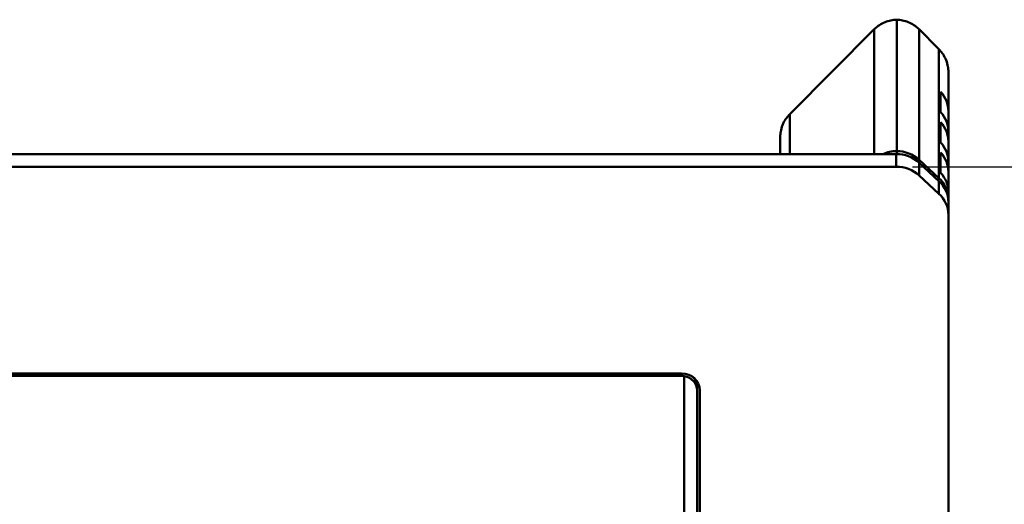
# Model space of a CAD drawing. Header units: inches. Extents: x 2.9 to 75, y -2.3 to 43.7.
# Tile 134 of 155: x 63.7 to 67.5, y 19.5 to 21.4. Entities that reach past the tile are written whole.
import ezdxf

# ---------------------------------------------------------------- set-up
doc = ezdxf.new("R2010")
doc.units = ezdxf.units.IN
doc.header["$MEASUREMENT"] = 0
for name, color, linetype, lineweight in [('Dimensions(ROSSANSI)', 7, 'Continuous', 25), ('Visible Edges(ROSSANSI)', 7, 'Continuous', 50), ('Visible Tangent Edges(ROSSANSI)', 7, 'Continuous', 50)]:
    doc.layers.add(name, color=color, linetype=linetype, lineweight=lineweight)
doc.styles.add('DEFAULT-ROSSANSI', font='arial.ttf')
doc.dimstyles.new('DEFAULT-ROSSANSI', dxfattribs={"dimtxt": 1, "dimasz": 0.098425, "dimexe": 0.125, "dimexo": 0.0625, "dimgap": 0.031496, "dimtad": 0, "dimtih": 1, "dimtoh": 1, "dimrnd": 1e-08, "dimzin": 0, "dimdsep": 46, "dimtxsty": 'DEFAULT-ROSSANSI', "dimcen": 0.09, "dimdle": 0.393701, "dimclrd": 7, "dimclre": 7, "dimclrt": 179, "dimadec": 0, "dimazin": 0, "dimtfac": 1, "dimtofl": 0, "dimtmove": 0, "dimatfit": 3, "dimfxl": 1, "dimtolj": 1, "dimtzin": 0, "dimlwd": 25, "dimlwe": 25, "dimarcsym": 0})

# ---------------------------------------------------------------- blocks, each defined once
blk = doc.blocks.new('*D5')
at = {"layer": 'Defpoints', "color": 0}
for p in [(67.1024, 20.8044), (67.1024, 10.082), (72.693, 10.082)]:
    blk.add_point(p, dxfattribs=at)
at = {"layer": 'Dimensions(ROSSANSI)', "color": 7, "lineweight": 25}
for p, q in [((67.1649, 20.8044), (72.818, 20.8044)), ((72.693, 20.706), (72.693, 19.0597)), ((72.693, 10.1805), (72.693, 11.0833)), ((67.1649, 10.082), (72.818, 10.082))]:
    blk.add_line(p, q, dxfattribs=at)
at = {"layer": 'Dimensions(ROSSANSI)', "color": 7}
for points in [[(72.6766, 20.706), (72.7094, 20.706), (72.693, 20.8044)], [(72.6766, 10.1805), (72.7094, 10.1805), (72.693, 10.082)]]:
    blk.add_solid(points, dxfattribs=at)
at = {"layer": 'Dimensions(ROSSANSI)', "color": 179, "lineweight": 25, "insert": (72.0521, 11.1148), "char_height": 1, "attachment_point": 1, "rotation": 90, "style": 'DEFAULT-ROSSANSI'}
blk.add_mtext('\\A1;10.72 [272.3]', dxfattribs=at)

msp = doc.modelspace()

# ---------------------------------------------------------------- linework, layer by layer
at = {"layer": 'Visible Edges(ROSSANSI)'}
for p, q in [((67.1042, 20.8648), (67.1042, 21.3719)), ((66.6939, 21.0102), (67.0176, 21.335)), ((67.1908, 21.335), (67.2644, 21.2611)), ((67.3042, 21.0183), (67.3042, 21.1691)), ((67.2742, 21.0151), (67.2742, 21.0931)), ((67.3042, 21.0183), (67.3042, 20.9403)), ((67.2742, 20.8981), (67.2742, 20.9761)), ((67.3042, 20.9013), (67.3042, 20.9403)), ((66.6542, 20.9181), (66.6542, 20.8532)), ((67.3042, 20.9013), (67.3042, 20.8233)), ((67.2742, 20.7812), (67.2742, 20.8591)), ((67.1024, 20.8532), (34.996, 20.8532)), ((67.2676, 20.7604), (67.1908, 20.8311)), ((67.2676, 20.7487), (67.1908, 20.8194)), ((67.3042, 20.7843), (67.3042, 20.8233)), ((67.1024, 20.8044), (34.996, 20.8044)), ((67.3042, 20.7843), (67.3042, 20.7063)), ((67.1908, 20.7707), (67.2676, 20.7)), ((67.3042, 20.6791), (67.3042, 20.7063)), ((67.3042, 20.6674), (67.3042, 20.6791)), ((67.3042, 20.6186), (67.3042, 20.6674)), ((67.3042, 20.6186), (67.3042, 16.3901)), ((53.6351, 20.0063), (66.2731, 20.0063)), ((66.2731, 19.9967), (53.6351, 19.9967)), ((66.2831, 19.9959), (66.2831, 19.9951)), ((66.2831, 19.9951), (66.2831, 16.6997)), ((66.3231, 19.9841), (66.3231, 19.9869)), ((66.3331, 19.9535), (66.3331, 19.9407)), ((66.3331, 16.6997), (66.3331, 19.9407)), ((66.3431, 19.9418), (66.3431, 16.7008))]:
    msp.add_line(p, q, dxfattribs=at)
for centre, major_axis, start_param, end_param in [((67.1792, 21.0183), (0.125, 0), 0, 0.707483), ((67.1792, 20.9403), (0.125, 0), 0, 0.707483), ((67.1792, 20.9013), (0.125, 0), 0, 0.707483), ((67.1792, 20.8233), (0.125, 0), 0, 0.707483), ((67.106, 20.7498), (-0.125, 0), 4.726603, 5.167134), ((67.1024, 20.7498), (-0.125, 0), 3.926991, 4.698175), ((67.1792, 20.7843), (0.125, 0), 0, 0.707483), ((67.1024, 20.7381), (-0.125, 0), 3.926991, 4.712389), ((67.1024, 20.6893), (0.125, 0), 0.785398, 1.570796), ((67.1792, 20.7063), (0.125, 0), 0, 0.707483), ((67.1792, 20.6791), (0.125, 0), 0, 0.785398), ((67.1792, 20.6674), (0.125, 0), 0, 0.785398), ((67.1792, 20.6186), (0.125, 0), 0, 0.785398), ((66.2731, 19.9418), (0.07, 0), 0, 1.570796), ((66.2731, 19.9414), (-0.06, 0), 4.544941, 4.712389), ((66.2731, 19.9407), (0.06, 0), 0, 1.403348), ((66.2731, 19.9535), (0.06, 0), 0, 0.843435)]:
    msp.add_ellipse(centre, major_axis=major_axis, ratio=0.920845, start_param=start_param, end_param=end_param, dxfattribs=at)
for points, knots in [([(67.0208, 21.3381), (67.0259, 21.3429), (67.0314, 21.3473), (67.0443, 21.3558), (67.0518, 21.3597), (67.0596, 21.3629), (67.0667, 21.3657), (67.0741, 21.3679), (67.089, 21.3709), (67.0966, 21.3717), (67.1042, 21.3719)], [2.3561945, 2.3561945, 2.3561945, 2.3561945, 2.5305192, 2.5305192, 2.7417866, 2.7417866, 2.7417866, 2.9345826, 2.9345826, 3.1266146, 3.1266146, 3.1266146, 3.1266146]), ([(67.1042, 21.3719), (67.1118, 21.3717), (67.1194, 21.3709), (67.1343, 21.3679), (67.1417, 21.3657), (67.1488, 21.3629), (67.1566, 21.3597), (67.1641, 21.3558), (67.1769, 21.3473), (67.1825, 21.3429), (67.1876, 21.3381)], [-3.1266146, -3.1266146, -3.1266146, -3.1266146, -2.9345826, -2.9345826, -2.7417866, -2.7417866, -2.7417866, -2.5305192, -2.5305192, -2.3561945, -2.3561945, -2.3561945, -2.3561945]), ([(67.0176, 21.335), (67.0181, 21.3355), (67.0186, 21.336), (67.0197, 21.3371), (67.0202, 21.3376), (67.0208, 21.3381)], [4.88552768, 4.88552768, 4.88552768, 4.88552768, 4.89125412, 4.89125412, 4.89698056, 4.89698056, 4.89698056, 4.89698056]), ([(67.1876, 21.3381), (67.1881, 21.3376), (67.1887, 21.3371), (67.1897, 21.336), (67.1903, 21.3355), (67.1908, 21.335)], [-4.99447203, -4.99447203, -4.99447203, -4.99447203, -4.98874559, -4.98874559, -4.98301916, -4.98301916, -4.98301916, -4.98301916]), ([(67.2644, 21.2611), (67.2649, 21.2606), (67.2655, 21.26), (67.2665, 21.259), (67.267, 21.2584), (67.2676, 21.2579)], [-2.35619449, -2.35619449, -2.35619449, -2.35619449, -2.33772314, -2.33772314, -2.31925178, -2.31925178, -2.31925178, -2.31925178]), ([(67.2676, 21.2579), (67.2721, 21.2533), (67.2763, 21.2484), (67.2848, 21.2367), (67.2889, 21.2297), (67.2923, 21.2224), (67.2962, 21.2142), (67.2992, 21.2055), (67.3027, 21.1896), (67.3037, 21.1825), (67.304, 21.1753)], [-2.3192518, -2.3192518, -2.3192518, -2.3192518, -2.1598449, -2.1598449, -1.9634954, -1.9634954, -1.9634954, -1.7422161, -1.7422161, -1.5707963, -1.5707963, -1.5707963, -1.5707963]), ([(67.304, 21.1753), (67.3041, 21.1743), (67.3041, 21.1732), (67.3042, 21.1712), (67.3042, 21.1701), (67.3042, 21.1691)], [-6.62192981, -6.62192981, -6.62192981, -6.62192981, -6.6138314, -6.6138314, -6.605733, -6.605733, -6.605733, -6.605733]), ([(66.6543, 20.9244), (66.6547, 20.9316), (66.6557, 20.9387), (66.6592, 20.9546), (66.6622, 20.9633), (66.666, 20.9715), (66.6694, 20.9788), (66.6735, 20.9858), (66.6821, 20.9975), (66.6863, 21.0024), (66.6908, 21.007)], [-1.5707963, -1.5707963, -1.5707963, -1.5707963, -1.3993765, -1.3993765, -1.1780972, -1.1780972, -1.1780972, -0.9817477, -0.9817477, -0.8223409, -0.8223409, -0.8223409, -0.8223409]), ([(66.6908, 21.007), (66.6913, 21.0075), (66.6918, 21.008), (66.6929, 21.0091), (66.6934, 21.0096), (66.6939, 21.0102)], [-0.82234087, -0.82234087, -0.82234087, -0.82234087, -0.80386952, -0.80386952, -0.78539816, -0.78539816, -0.78539816, -0.78539816]), ([(66.6542, 20.9181), (66.6542, 20.9192), (66.6542, 20.9202), (66.6542, 20.9223), (66.6543, 20.9234), (66.6543, 20.9244)], [-1.09427461, -1.09427461, -1.09427461, -1.09427461, -1.0861762, -1.0861762, -1.0780778, -1.0780778, -1.0780778, -1.0780778])]:
    msp.add_open_spline(points, degree=3, knots=knots, dxfattribs=at)
msp.add_open_spline([(67.1042, 20.8648), (67.1042, 20.861), (67.1042, 20.8571), (67.1042, 20.8531)], degree=3, dxfattribs=at)
at = {"layer": 'Visible Tangent Edges(ROSSANSI)'}
for p, q in [((67.0176, 20.8532), (67.0176, 21.335)), ((67.1908, 20.8311), (67.1908, 21.335)), ((67.2676, 20.7604), (67.2676, 21.2579)), ((66.6908, 20.8532), (66.6908, 21.007)), ((67.1024, 20.8532), (67.1024, 20.8044)), ((67.1908, 20.8311), (67.1858, 20.8238)), ((67.1908, 20.7707), (67.1908, 20.8194)), ((67.2676, 20.7604), (67.2627, 20.7532)), ((67.2676, 20.7487), (67.2676, 20.7)), ((67.3042, 20.6791), (67.3036, 20.6788)), ((66.2731, 19.9967), (66.2731, 20.0063))]:
    msp.add_line(p, q, dxfattribs=at)

# ---------------------------------------------------------------- dimensions: what is measured, and where the dimension line sits
at = {"layer": 'Dimensions(ROSSANSI)', "color": 7, "lineweight": 25}
dim = msp.add_linear_dim(base=(72.693, 10.082), p1=(67.1024, 20.8044), p2=(67.1024, 10.082), angle=90, dimstyle='DEFAULT-ROSSANSI', override={"dimtih": 0, "dimtoh": 0, "dimdec": 2, "dimtp": 0, "dimtm": 0, "dimtdec": 2, "dimatfit": 1}, dxfattribs=at)
dim.commit()
dim.dimension.update_dxf_attribs({"geometry": '*D5', "text_midpoint": (72.693, 15.0715), "dimtype": 160})

doc.saveas('drawing.dxf')
